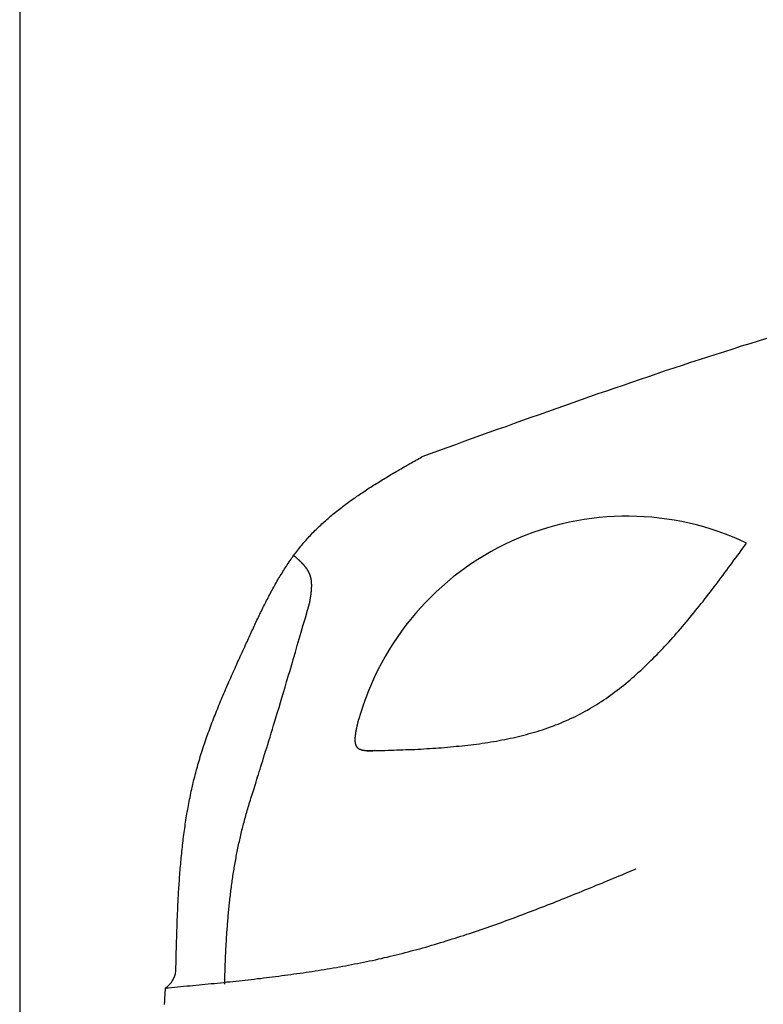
# Model space of a CAD drawing. Extents: x 1073 to 6773, y 5991 to 11916.
# Tile 36 of 65: x 1073 to 1564, y 10592 to 11243. Entities that reach past the tile are written whole.
import ezdxf

# ---------------------------------------------------------------- set-up
doc = ezdxf.new("R2010")
doc.units = 0
doc.layers.get('0').update_dxf_attribs({"linetype": 'CONTINUOUS'})
doc.layers.add('CAR', color=10, linetype='CONTINUOUS')

msp = doc.modelspace()

# ---------------------------------------------------------------- linework, layer by layer
msp.add_line((1072.77, 11415.9), (1072.77, 6165.9))
at = {"layer": 'CAR'}
for points in [[(1566.35, 11032.2, 0), (1560.76, 11030.4, 0), (1555.17, 11028.7, 0), (1549.58, 11027, 0), (1543.99, 11025.2, 0), (1538.41, 11023.4, 0), (1532.82, 11021.6, 0), (1527.24, 11019.8, 0), (1521.67, 11018, 0), (1516.09, 11016.2, 0), (1510.52, 11014.4, 0), (1504.95, 11012.5, 0), (1499.38, 11010.7, 0), (1493.82, 11008.8, 0), (1488.25, 11006.9, 0), (1482.69, 11005, 0), (1477.13, 11003.1, 0), (1471.57, 11001.2, 0), (1466.02, 10999.3, 0), (1460.46, 10997.4, 0), (1454.91, 10995.5, 0), (1449.36, 10993.6, 0), (1443.81, 10991.6, 0), (1438.26, 10989.7, 0), (1432.71, 10987.7, 0), (1427.16, 10985.8, 0), (1421.62, 10983.8, 0), (1416.07, 10981.8, 0), (1410.53, 10979.9, 0), (1404.99, 10977.9, 0), (1399.45, 10975.9, 0), (1393.91, 10973.9, 0), (1388.37, 10972, 0), (1382.83, 10970, 0), (1377.29, 10968, 0), (1371.75, 10966, 0), (1366.21, 10964, 0), (1360.67, 10962, 0), (1355.14, 10960, 0), (1349.6, 10958, 0), (1344.06, 10956, 0), (1338.53, 10954, 0)], [(1222.06, 10829.8, 0), (1222.53, 10830.8, 0), (1223, 10831.8, 0), (1223.46, 10832.8, 0), (1223.93, 10833.9, 0), (1224.4, 10834.9, 0), (1224.86, 10835.9, 0), (1225.33, 10836.9, 0), (1225.8, 10837.9, 0), (1226.27, 10839, 0), (1226.74, 10840, 0), (1227.21, 10841, 0), (1227.68, 10842, 0), (1228.16, 10843, 0), (1228.63, 10844, 0), (1229.11, 10845, 0), (1229.58, 10846, 0), (1230.06, 10847.1, 0), (1230.54, 10848.1, 0), (1231.02, 10849.1, 0), (1231.51, 10850.1, 0), (1231.99, 10851.1, 0), (1232.48, 10852.1, 0), (1232.97, 10853.1, 0), (1233.46, 10854.1, 0), (1233.95, 10855.1, 0), (1234.45, 10856.1, 0), (1234.95, 10857.1, 0), (1235.45, 10858, 0), (1235.95, 10859, 0), (1236.46, 10860, 0), (1236.97, 10861, 0), (1237.48, 10862, 0), (1237.99, 10863, 0), (1238.51, 10863.9, 0), (1239.03, 10864.9, 0), (1239.55, 10865.9, 0), (1240.08, 10866.8, 0), (1240.61, 10867.8, 0), (1241.14, 10868.8, 0), (1241.68, 10869.7, 0), (1242.22, 10870.7, 0), (1242.77, 10871.6, 0), (1243.31, 10872.6, 0), (1243.87, 10873.5, 0), (1244.42, 10874.4, 0), (1244.98, 10875.4, 0), (1245.55, 10876.3, 0), (1246.12, 10877.2, 0), (1246.69, 10878.2, 0), (1247.27, 10879.1, 0), (1247.85, 10880, 0), (1248.44, 10880.9, 0), (1249.03, 10881.8, 0), (1249.62, 10882.7, 0), (1250.23, 10883.6, 0), (1250.83, 10884.5, 0), (1251.44, 10885.4, 0), (1252.06, 10886.3, 0), (1252.68, 10887.2, 0), (1253.31, 10888, 0), (1253.94, 10888.9, 0), (1254.58, 10889.8, 0), (1255.22, 10890.6, 0), (1255.87, 10891.5, 0), (1256.53, 10892.3, 0), (1257.19, 10893.2, 0), (1257.86, 10894, 0), (1258.53, 10894.9, 0), (1259.21, 10895.7, 0), (1259.89, 10896.5, 0), (1260.59, 10897.3, 0), (1261.29, 10898.1, 0), (1261.99, 10899, 0), (1262.7, 10899.8, 0), (1263.42, 10900.5, 0), (1264.14, 10901.3, 0), (1264.87, 10902.1, 0), (1265.61, 10902.9, 0), (1266.35, 10903.7, 0), (1267.1, 10904.4, 0), (1267.85, 10905.2, 0), (1268.61, 10906, 0), (1269.38, 10906.7, 0), (1270.15, 10907.5, 0), (1270.92, 10908.2, 0), (1271.71, 10908.9, 0), (1272.49, 10909.7, 0), (1273.29, 10910.4, 0), (1274.08, 10911.1, 0), (1274.89, 10911.8, 0), (1275.69, 10912.5, 0), (1276.51, 10913.3, 0), (1277.32, 10914, 0), (1278.15, 10914.7, 0), (1278.97, 10915.4, 0), (1279.81, 10916, 0), (1280.64, 10916.7, 0), (1281.48, 10917.4, 0), (1282.33, 10918.1, 0), (1283.18, 10918.8, 0), (1284.04, 10919.4, 0), (1284.89, 10920.1, 0), (1285.76, 10920.8, 0), (1286.62, 10921.4, 0), (1287.5, 10922.1, 0), (1288.37, 10922.7, 0), (1289.25, 10923.4, 0), (1290.13, 10924, 0), (1291.02, 10924.7, 0), (1291.91, 10925.3, 0), (1292.81, 10926, 0), (1293.7, 10926.6, 0), (1294.6, 10927.2, 0), (1295.51, 10927.9, 0), (1296.42, 10928.5, 0), (1297.33, 10929.1, 0), (1298.24, 10929.7, 0), (1299.16, 10930.3, 0), (1300.08, 10930.9, 0), (1301, 10931.6, 0), (1301.93, 10932.2, 0), (1302.86, 10932.8, 0), (1303.79, 10933.4, 0), (1304.72, 10934, 0), (1305.66, 10934.6, 0), (1306.6, 10935.2, 0), (1307.54, 10935.8, 0), (1308.49, 10936.3, 0), (1309.43, 10936.9, 0), (1310.38, 10937.5, 0), (1311.33, 10938.1, 0), (1312.29, 10938.7, 0), (1313.24, 10939.3, 0), (1314.2, 10939.9, 0), (1315.16, 10940.4, 0), (1316.12, 10941, 0), (1317.08, 10941.6, 0), (1318.04, 10942.2, 0), (1319.01, 10942.7, 0), (1319.98, 10943.3, 0), (1320.94, 10943.9, 0), (1321.91, 10944.4, 0), (1322.88, 10945, 0), (1323.86, 10945.6, 0), (1324.83, 10946.1, 0), (1325.8, 10946.7, 0), (1326.78, 10947.3, 0), (1327.75, 10947.8, 0), (1328.73, 10948.4, 0), (1329.71, 10949, 0), (1330.69, 10949.5, 0), (1331.67, 10950.1, 0), (1332.64, 10950.6, 0), (1333.62, 10951.2, 0), (1334.6, 10951.8, 0), (1335.58, 10952.3, 0), (1336.57, 10952.9, 0), (1337.55, 10953.4, 0), (1338.53, 10954, 0)], [(1302.07, 10759.7, 0), (1304.07, 10759.8, 0), (1306.07, 10759.8, 0), (1308.07, 10759.9, 0), (1310.07, 10759.9, 0), (1312.06, 10760, 0), (1314.06, 10760, 0), (1316.05, 10760.1, 0), (1318.05, 10760.1, 0), (1320.04, 10760.2, 0), (1322.03, 10760.3, 0), (1324.02, 10760.3, 0), (1326, 10760.4, 0), (1327.99, 10760.5, 0), (1329.97, 10760.6, 0), (1331.95, 10760.7, 0), (1333.92, 10760.7, 0), (1335.9, 10760.8, 0), (1337.87, 10760.9, 0), (1339.84, 10761, 0), (1341.8, 10761.2, 0), (1343.77, 10761.3, 0), (1345.72, 10761.4, 0), (1347.68, 10761.5, 0), (1349.63, 10761.7, 0), (1351.58, 10761.8, 0), (1353.53, 10762, 0), (1355.47, 10762.1, 0), (1357.4, 10762.3, 0), (1359.34, 10762.5, 0), (1361.27, 10762.7, 0), (1363.19, 10762.8, 0), (1365.11, 10763, 0), (1367.03, 10763.3, 0), (1368.94, 10763.5, 0), (1370.84, 10763.7, 0), (1372.74, 10763.9, 0), (1374.64, 10764.2, 0), (1376.53, 10764.4, 0), (1378.42, 10764.7, 0), (1380.29, 10765, 0), (1382.17, 10765.3, 0), (1384.04, 10765.6, 0), (1385.9, 10765.9, 0), (1387.76, 10766.2, 0), (1389.61, 10766.6, 0), (1391.45, 10766.9, 0), (1393.29, 10767.3, 0), (1395.12, 10767.6, 0), (1396.94, 10768, 0), (1398.76, 10768.4, 0), (1400.57, 10768.8, 0), (1402.38, 10769.3, 0), (1404.17, 10769.7, 0), (1405.96, 10770.1, 0), (1407.75, 10770.6, 0), (1409.52, 10771.1, 0), (1411.29, 10771.6, 0), (1413.05, 10772.1, 0), (1414.8, 10772.6, 0), (1416.54, 10773.2, 0), (1418.28, 10773.7, 0), (1420.01, 10774.3, 0), (1421.73, 10774.9, 0), (1423.44, 10775.5, 0), (1425.14, 10776.1, 0), (1426.83, 10776.8, 0), (1428.52, 10777.4, 0), (1430.19, 10778.1, 0), (1431.86, 10778.8, 0), (1433.52, 10779.5, 0), (1435.16, 10780.2, 0), (1436.8, 10781, 0), (1438.43, 10781.7, 0), (1440.05, 10782.5, 0), (1441.66, 10783.3, 0), (1443.26, 10784.2, 0), (1444.85, 10785, 0), (1446.43, 10785.9, 0), (1448, 10786.7, 0), (1449.56, 10787.6, 0), (1451.11, 10788.5, 0), (1452.65, 10789.5, 0), (1454.19, 10790.4, 0), (1455.71, 10791.4, 0), (1457.23, 10792.4, 0), (1458.73, 10793.4, 0), (1460.23, 10794.4, 0), (1461.72, 10795.4, 0), (1463.2, 10796.5, 0), (1464.68, 10797.6, 0), (1466.14, 10798.7, 0), (1467.6, 10799.8, 0), (1469.05, 10800.9, 0), (1470.49, 10802, 0), (1471.92, 10803.1, 0), (1473.35, 10804.3, 0), (1474.77, 10805.5, 0), (1476.18, 10806.7, 0), (1477.58, 10807.9, 0), (1478.98, 10809.1, 0), (1480.37, 10810.3, 0), (1481.75, 10811.6, 0), (1483.13, 10812.8, 0), (1484.5, 10814.1, 0), (1485.86, 10815.4, 0), (1487.22, 10816.7, 0), (1488.57, 10818, 0), (1489.91, 10819.3, 0), (1491.25, 10820.6, 0), (1492.58, 10822, 0), (1493.91, 10823.3, 0), (1495.23, 10824.7, 0), (1496.55, 10826, 0), (1497.86, 10827.4, 0), (1499.16, 10828.8, 0), (1500.46, 10830.2, 0), (1501.75, 10831.6, 0), (1503.04, 10833.1, 0), (1504.33, 10834.5, 0), (1505.61, 10835.9, 0), (1506.88, 10837.4, 0), (1508.16, 10838.9, 0), (1509.42, 10840.3, 0), (1510.68, 10841.8, 0), (1511.94, 10843.3, 0), (1513.2, 10844.8, 0), (1514.45, 10846.3, 0), (1515.69, 10847.8, 0), (1516.94, 10849.3, 0), (1518.18, 10850.8, 0), (1519.41, 10852.4, 0), (1520.64, 10853.9, 0), (1521.87, 10855.4, 0), (1523.1, 10857, 0), (1524.32, 10858.5, 0), (1525.54, 10860.1, 0), (1526.76, 10861.7, 0), (1527.98, 10863.2, 0), (1529.19, 10864.8, 0), (1530.4, 10866.4, 0), (1531.61, 10868, 0), (1532.81, 10869.5, 0), (1534.02, 10871.1, 0), (1535.22, 10872.7, 0), (1536.42, 10874.3, 0), (1537.62, 10875.9, 0), (1538.82, 10877.5, 0), (1540.01, 10879.1, 0), (1541.21, 10880.8, 0), (1542.4, 10882.4, 0), (1543.59, 10884, 0), (1544.78, 10885.6, 0), (1545.98, 10887.2, 0), (1547.16, 10888.8, 0), (1548.35, 10890.4, 0), (1549.54, 10892.1, 0), (1550.73, 10893.7, 0), (1551.92, 10895.3, 0), (1553.11, 10896.9, 0)], [(1264.45, 10857.7, 0), (1264.49, 10858, 0), (1264.53, 10858.2, 0), (1264.57, 10858.5, 0), (1264.61, 10858.7, 0), (1264.65, 10858.9, 0), (1264.68, 10859.2, 0), (1264.72, 10859.4, 0), (1264.76, 10859.6, 0), (1264.8, 10859.9, 0), (1264.84, 10860.1, 0), (1264.87, 10860.3, 0), (1264.91, 10860.6, 0), (1264.95, 10860.8, 0), (1264.98, 10861, 0), (1265.02, 10861.2, 0), (1265.05, 10861.5, 0), (1265.09, 10861.7, 0), (1265.12, 10861.9, 0), (1265.15, 10862.2, 0), (1265.19, 10862.4, 0), (1265.22, 10862.6, 0), (1265.25, 10862.9, 0), (1265.28, 10863.1, 0), (1265.31, 10863.3, 0), (1265.34, 10863.6, 0), (1265.37, 10863.8, 0), (1265.4, 10864, 0), (1265.42, 10864.3, 0), (1265.45, 10864.5, 0), (1265.47, 10864.7, 0), (1265.5, 10864.9, 0), (1265.52, 10865.2, 0), (1265.54, 10865.4, 0), (1265.56, 10865.6, 0), (1265.58, 10865.8, 0), (1265.6, 10866.1, 0), (1265.62, 10866.3, 0), (1265.63, 10866.5, 0), (1265.65, 10866.8, 0), (1265.66, 10867, 0), (1265.68, 10867.2, 0), (1265.69, 10867.4, 0), (1265.7, 10867.6, 0), (1265.7, 10867.9, 0), (1265.71, 10868.1, 0), (1265.72, 10868.3, 0), (1265.72, 10868.5, 0), (1265.72, 10868.8, 0), (1265.73, 10869, 0), (1265.72, 10869.2, 0), (1265.72, 10869.4, 0), (1265.72, 10869.6, 0), (1265.71, 10869.8, 0), (1265.71, 10870.1, 0), (1265.7, 10870.3, 0), (1265.69, 10870.5, 0), (1265.67, 10870.7, 0), (1265.66, 10870.9, 0), (1265.64, 10871.1, 0), (1265.62, 10871.4, 0), (1265.6, 10871.6, 0), (1265.58, 10871.8, 0), (1265.56, 10872, 0), (1265.53, 10872.2, 0), (1265.5, 10872.4, 0), (1265.47, 10872.6, 0), (1265.44, 10872.8, 0), (1265.41, 10873, 0), (1265.37, 10873.2, 0), (1265.33, 10873.4, 0), (1265.29, 10873.6, 0), (1265.25, 10873.9, 0), (1265.2, 10874.1, 0), (1265.15, 10874.3, 0), (1265.1, 10874.5, 0), (1265.05, 10874.7, 0), (1265, 10874.9, 0), (1264.94, 10875.1, 0), (1264.88, 10875.3, 0), (1264.81, 10875.5, 0), (1264.75, 10875.6, 0), (1264.68, 10875.8, 0), (1264.61, 10876, 0), (1264.54, 10876.2, 0), (1264.46, 10876.4, 0), (1264.38, 10876.6, 0), (1264.3, 10876.8, 0), (1264.22, 10877, 0), (1264.13, 10877.2, 0), (1264.04, 10877.4, 0), (1263.95, 10877.6, 0), (1263.86, 10877.7, 0), (1263.76, 10877.9, 0), (1263.66, 10878.1, 0), (1263.56, 10878.3, 0), (1263.46, 10878.5, 0), (1263.35, 10878.7, 0), (1263.24, 10878.8, 0), (1263.13, 10879, 0), (1263.02, 10879.2, 0), (1262.91, 10879.4, 0), (1262.79, 10879.5, 0), (1262.67, 10879.7, 0), (1262.55, 10879.9, 0), (1262.43, 10880.1, 0), (1262.31, 10880.2, 0), (1262.18, 10880.4, 0), (1262.05, 10880.6, 0), (1261.92, 10880.8, 0), (1261.79, 10880.9, 0), (1261.66, 10881.1, 0), (1261.52, 10881.3, 0), (1261.38, 10881.5, 0), (1261.24, 10881.6, 0), (1261.1, 10881.8, 0), (1260.96, 10882, 0), (1260.82, 10882.1, 0), (1260.67, 10882.3, 0), (1260.53, 10882.5, 0), (1260.38, 10882.6, 0), (1260.23, 10882.8, 0), (1260.08, 10883, 0), (1259.93, 10883.1, 0), (1259.78, 10883.3, 0), (1259.62, 10883.4, 0), (1259.47, 10883.6, 0), (1259.31, 10883.8, 0), (1259.15, 10883.9, 0), (1258.99, 10884.1, 0), (1258.83, 10884.3, 0), (1258.67, 10884.4, 0), (1258.51, 10884.6, 0), (1258.34, 10884.7, 0), (1258.18, 10884.9, 0), (1258.01, 10885.1, 0), (1257.85, 10885.2, 0), (1257.68, 10885.4, 0), (1257.51, 10885.5, 0), (1257.35, 10885.7, 0), (1257.18, 10885.9, 0), (1257.01, 10886, 0), (1256.84, 10886.2, 0), (1256.67, 10886.3, 0), (1256.49, 10886.5, 0), (1256.32, 10886.6, 0), (1256.15, 10886.8, 0), (1255.98, 10887, 0), (1255.8, 10887.1, 0), (1255.63, 10887.3, 0), (1255.46, 10887.4, 0), (1255.28, 10887.6, 0), (1255.11, 10887.7, 0), (1254.93, 10887.9, 0), (1254.76, 10888, 0), (1254.58, 10888.2, 0), (1254.4, 10888.4, 0), (1254.23, 10888.5, 0), (1254.05, 10888.7, 0), (1253.88, 10888.8, 0)], [(1208.24, 10605.5, 0), (1208.26, 10606.6, 0), (1208.29, 10607.7, 0), (1208.32, 10608.9, 0), (1208.35, 10610, 0), (1208.39, 10611.1, 0), (1208.42, 10612.3, 0), (1208.46, 10613.4, 0), (1208.49, 10614.5, 0), (1208.53, 10615.7, 0), (1208.57, 10616.8, 0), (1208.61, 10617.9, 0), (1208.65, 10619, 0), (1208.69, 10620.2, 0), (1208.74, 10621.3, 0), (1208.78, 10622.4, 0), (1208.83, 10623.5, 0), (1208.88, 10624.6, 0), (1208.93, 10625.8, 0), (1208.98, 10626.9, 0), (1209.04, 10628, 0), (1209.09, 10629.1, 0), (1209.15, 10630.2, 0), (1209.21, 10631.3, 0), (1209.27, 10632.4, 0), (1209.33, 10633.5, 0), (1209.4, 10634.6, 0), (1209.47, 10635.7, 0), (1209.53, 10636.9, 0), (1209.61, 10638, 0), (1209.68, 10639.1, 0), (1209.75, 10640.2, 0), (1209.83, 10641.3, 0), (1209.91, 10642.4, 0), (1209.99, 10643.5, 0), (1210.07, 10644.6, 0), (1210.16, 10645.7, 0), (1210.25, 10646.8, 0), (1210.34, 10647.8, 0), (1210.43, 10648.9, 0), (1210.52, 10650, 0), (1210.62, 10651.1, 0), (1210.72, 10652.2, 0), (1210.82, 10653.3, 0), (1210.92, 10654.4, 0), (1211.03, 10655.5, 0), (1211.14, 10656.6, 0), (1211.25, 10657.7, 0), (1211.36, 10658.8, 0), (1211.48, 10659.8, 0), (1211.6, 10660.9, 0), (1211.72, 10662, 0), (1211.85, 10663.1, 0), (1211.98, 10664.2, 0), (1212.11, 10665.3, 0), (1212.24, 10666.4, 0), (1212.37, 10667.4, 0), (1212.51, 10668.5, 0), (1212.65, 10669.6, 0), (1212.8, 10670.7, 0), (1212.95, 10671.8, 0), (1213.1, 10672.9, 0), (1213.25, 10673.9, 0), (1213.41, 10675, 0), (1213.57, 10676.1, 0), (1213.73, 10677.2, 0), (1213.89, 10678.3, 0), (1214.06, 10679.3, 0), (1214.23, 10680.4, 0), (1214.41, 10681.5, 0), (1214.59, 10682.6, 0), (1214.77, 10683.6, 0), (1214.96, 10684.7, 0), (1215.14, 10685.8, 0), (1215.34, 10686.9, 0), (1215.53, 10687.9, 0), (1215.73, 10689, 0), (1215.93, 10690.1, 0), (1216.14, 10691.2, 0), (1216.35, 10692.3, 0), (1216.56, 10693.3, 0), (1216.78, 10694.4, 0), (1217, 10695.5, 0), (1217.22, 10696.6, 0), (1217.45, 10697.6, 0), (1217.68, 10698.7, 0), (1217.92, 10699.8, 0), (1218.15, 10700.9, 0), (1218.4, 10701.9, 0), (1218.64, 10703, 0), (1218.89, 10704.1, 0), (1219.15, 10705.2, 0), (1219.41, 10706.2, 0), (1219.67, 10707.3, 0), (1219.94, 10708.4, 0), (1220.21, 10709.5, 0), (1220.48, 10710.5, 0), (1220.76, 10711.6, 0), (1221.04, 10712.7, 0), (1221.33, 10713.8, 0), (1221.62, 10714.8, 0), (1221.92, 10715.9, 0), (1222.21, 10717, 0), (1222.52, 10718.1, 0), (1222.83, 10719.2, 0), (1223.15, 10720.3, 0), (1223.47, 10721.4, 0), (1223.8, 10722.5, 0), (1224.14, 10723.6, 0), (1224.48, 10724.8, 0), (1224.84, 10726, 0), (1225.2, 10727.1, 0), (1225.58, 10728.4, 0), (1225.96, 10729.6, 0), (1226.36, 10730.9, 0), (1226.77, 10732.2, 0), (1227.19, 10733.5, 0), (1227.62, 10734.9, 0), (1228.06, 10736.3, 0), (1228.52, 10737.8, 0), (1229, 10739.3, 0), (1229.49, 10740.9, 0), (1229.99, 10742.5, 0), (1230.51, 10744.1, 0), (1231.05, 10745.8, 0), (1231.6, 10747.6, 0), (1232.17, 10749.4, 0), (1232.76, 10751.3, 0), (1233.37, 10753.2, 0), (1233.99, 10755.2, 0), (1234.64, 10757.3, 0), (1235.31, 10759.5, 0), (1235.99, 10761.7, 0), (1236.7, 10764, 0), (1237.44, 10766.3, 0), (1238.19, 10768.8, 0), (1238.97, 10771.3, 0), (1239.77, 10774, 0), (1240.59, 10776.7, 0), (1241.44, 10779.4, 0), (1242.31, 10782.3, 0), (1243.21, 10785.3, 0), (1244.14, 10788.4, 0), (1245.09, 10791.6, 0), (1246.08, 10794.8, 0), (1247.08, 10798.2, 0), (1248.12, 10801.7, 0), (1249.19, 10805.3, 0), (1250.28, 10809, 0), (1251.41, 10812.8, 0), (1252.57, 10816.8, 0), (1253.76, 10820.8, 0), (1254.98, 10825, 0), (1256.23, 10829.3, 0), (1257.51, 10833.7, 0), (1258.83, 10838.2, 0), (1260.18, 10842.9, 0), (1261.57, 10847.7, 0), (1262.99, 10852.7, 0), (1264.45, 10857.7, 0)], [(1175.97, 10614.4, 0), (1176.01, 10615.9, 0), (1176.04, 10617.3, 0), (1176.07, 10618.7, 0), (1176.11, 10620.1, 0), (1176.14, 10621.5, 0), (1176.18, 10622.9, 0), (1176.21, 10624.4, 0), (1176.25, 10625.8, 0), (1176.28, 10627.2, 0), (1176.32, 10628.6, 0), (1176.36, 10630, 0), (1176.4, 10631.4, 0), (1176.44, 10632.9, 0), (1176.48, 10634.3, 0), (1176.52, 10635.7, 0), (1176.56, 10637.1, 0), (1176.6, 10638.5, 0), (1176.65, 10639.9, 0), (1176.69, 10641.4, 0), (1176.74, 10642.8, 0), (1176.79, 10644.2, 0), (1176.84, 10645.6, 0), (1176.89, 10647, 0), (1176.94, 10648.4, 0), (1177, 10649.8, 0), (1177.06, 10651.2, 0), (1177.11, 10652.7, 0), (1177.18, 10654.1, 0), (1177.24, 10655.5, 0), (1177.3, 10656.9, 0), (1177.37, 10658.3, 0), (1177.44, 10659.7, 0), (1177.51, 10661.1, 0), (1177.58, 10662.5, 0), (1177.66, 10663.9, 0), (1177.74, 10665.3, 0), (1177.82, 10666.7, 0), (1177.91, 10668.1, 0), (1177.99, 10669.5, 0), (1178.08, 10670.9, 0), (1178.17, 10672.3, 0), (1178.27, 10673.7, 0), (1178.37, 10675.1, 0), (1178.47, 10676.5, 0), (1178.57, 10677.9, 0), (1178.68, 10679.3, 0), (1178.79, 10680.7, 0), (1178.91, 10682.1, 0), (1179.03, 10683.5, 0), (1179.15, 10684.9, 0), (1179.27, 10686.3, 0), (1179.4, 10687.7, 0), (1179.54, 10689.1, 0), (1179.67, 10690.5, 0), (1179.81, 10691.9, 0), (1179.96, 10693.3, 0), (1180.11, 10694.7, 0), (1180.26, 10696.1, 0), (1180.41, 10697.5, 0), (1180.58, 10698.8, 0), (1180.74, 10700.2, 0), (1180.91, 10701.6, 0), (1181.08, 10703, 0), (1181.26, 10704.4, 0), (1181.45, 10705.8, 0), (1181.63, 10707.1, 0), (1181.83, 10708.5, 0), (1182.02, 10709.9, 0), (1182.23, 10711.3, 0), (1182.43, 10712.6, 0), (1182.65, 10714, 0), (1182.86, 10715.4, 0), (1183.09, 10716.8, 0), (1183.31, 10718.1, 0), (1183.55, 10719.5, 0), (1183.79, 10720.9, 0), (1184.03, 10722.2, 0), (1184.28, 10723.6, 0), (1184.54, 10725, 0), (1184.8, 10726.3, 0), (1185.06, 10727.7, 0), (1185.34, 10729, 0), (1185.61, 10730.4, 0), (1185.9, 10731.7, 0), (1186.19, 10733.1, 0), (1186.49, 10734.5, 0), (1186.79, 10735.8, 0), (1187.1, 10737.2, 0), (1187.41, 10738.5, 0), (1187.73, 10739.8, 0), (1188.06, 10741.2, 0), (1188.4, 10742.5, 0), (1188.74, 10743.9, 0), (1189.09, 10745.2, 0), (1189.44, 10746.6, 0), (1189.8, 10747.9, 0), (1190.17, 10749.2, 0), (1190.55, 10750.6, 0), (1190.93, 10751.9, 0), (1191.32, 10753.2, 0), (1191.71, 10754.5, 0), (1192.12, 10755.9, 0), (1192.52, 10757.2, 0), (1192.94, 10758.5, 0), (1193.36, 10759.8, 0), (1193.79, 10761.2, 0), (1194.22, 10762.5, 0), (1194.66, 10763.8, 0), (1195.1, 10765.1, 0), (1195.55, 10766.4, 0), (1196, 10767.8, 0), (1196.46, 10769.1, 0), (1196.93, 10770.4, 0), (1197.4, 10771.7, 0), (1197.88, 10773, 0), (1198.36, 10774.3, 0), (1198.84, 10775.6, 0), (1199.33, 10776.9, 0), (1199.83, 10778.2, 0), (1200.33, 10779.5, 0), (1200.83, 10780.8, 0), (1201.34, 10782.1, 0), (1201.85, 10783.4, 0), (1202.36, 10784.7, 0), (1202.88, 10786, 0), (1203.41, 10787.3, 0), (1203.93, 10788.6, 0), (1204.46, 10789.9, 0), (1205, 10791.2, 0), (1205.53, 10792.5, 0), (1206.07, 10793.8, 0), (1206.62, 10795.1, 0), (1207.16, 10796.4, 0), (1207.71, 10797.7, 0), (1208.27, 10799, 0), (1208.82, 10800.2, 0), (1209.38, 10801.5, 0), (1209.94, 10802.8, 0), (1210.5, 10804.1, 0), (1211.06, 10805.4, 0), (1211.63, 10806.7, 0), (1212.2, 10808, 0), (1212.77, 10809.3, 0), (1213.34, 10810.5, 0), (1213.92, 10811.8, 0), (1214.49, 10813.1, 0), (1215.07, 10814.4, 0), (1215.65, 10815.7, 0), (1216.23, 10817, 0), (1216.81, 10818.2, 0), (1217.39, 10819.5, 0), (1217.97, 10820.8, 0), (1218.55, 10822.1, 0), (1219.14, 10823.4, 0), (1219.72, 10824.7, 0), (1220.31, 10825.9, 0), (1220.89, 10827.2, 0), (1221.48, 10828.5, 0), (1222.06, 10829.8, 0)], [(1307.72, 10759.9, 0), (1307.5, 10759.9, 0), (1307.27, 10759.8, 0), (1307.05, 10759.8, 0), (1306.83, 10759.8, 0), (1306.61, 10759.8, 0), (1306.39, 10759.8, 0), (1306.16, 10759.8, 0), (1305.94, 10759.8, 0), (1305.72, 10759.8, 0), (1305.5, 10759.8, 0), (1305.28, 10759.8, 0), (1305.07, 10759.8, 0), (1304.85, 10759.7, 0), (1304.63, 10759.7, 0), (1304.42, 10759.7, 0), (1304.2, 10759.7, 0), (1303.99, 10759.7, 0), (1303.77, 10759.7, 0), (1303.56, 10759.7, 0), (1303.35, 10759.7, 0), (1303.14, 10759.7, 0), (1302.93, 10759.7, 0), (1302.73, 10759.7, 0), (1302.52, 10759.7, 0), (1302.32, 10759.7, 0), (1302.11, 10759.7, 0), (1301.91, 10759.8, 0), (1301.71, 10759.8, 0), (1301.52, 10759.8, 0), (1301.32, 10759.8, 0), (1301.13, 10759.8, 0), (1300.93, 10759.8, 0), (1300.74, 10759.8, 0), (1300.56, 10759.9, 0), (1300.37, 10759.9, 0), (1300.19, 10759.9, 0), (1300.01, 10759.9, 0), (1299.83, 10760, 0), (1299.65, 10760, 0), (1299.48, 10760, 0), (1299.3, 10760.1, 0), (1299.13, 10760.1, 0), (1298.97, 10760.1, 0), (1298.8, 10760.2, 0), (1298.64, 10760.2, 0), (1298.48, 10760.3, 0), (1298.33, 10760.3, 0), (1298.17, 10760.4, 0), (1298.02, 10760.4, 0), (1297.88, 10760.5, 0), (1297.73, 10760.5, 0), (1297.59, 10760.6, 0), (1297.45, 10760.7, 0), (1297.32, 10760.7, 0), (1297.19, 10760.8, 0), (1297.06, 10760.9, 0), (1296.94, 10761, 0), (1296.82, 10761, 0), (1296.7, 10761.1, 0), (1296.59, 10761.2, 0), (1296.48, 10761.3, 0), (1296.37, 10761.4, 0), (1296.27, 10761.5, 0), (1296.17, 10761.6, 0), (1296.07, 10761.7, 0), (1295.98, 10761.8, 0), (1295.89, 10761.9, 0), (1295.8, 10762, 0), (1295.71, 10762.1, 0), (1295.63, 10762.3, 0), (1295.56, 10762.4, 0), (1295.48, 10762.5, 0), (1295.41, 10762.6, 0), (1295.34, 10762.8, 0), (1295.28, 10762.9, 0), (1295.21, 10763, 0), (1295.15, 10763.2, 0), (1295.1, 10763.3, 0), (1295.04, 10763.4, 0), (1294.99, 10763.6, 0), (1294.94, 10763.7, 0), (1294.9, 10763.9, 0), (1294.85, 10764, 0), (1294.81, 10764.2, 0), (1294.77, 10764.3, 0), (1294.74, 10764.5, 0), (1294.71, 10764.7, 0), (1294.68, 10764.8, 0), (1294.65, 10765, 0), (1294.62, 10765.2, 0), (1294.6, 10765.3, 0), (1294.58, 10765.5, 0), (1294.56, 10765.7, 0), (1294.54, 10765.8, 0), (1294.53, 10766, 0), (1294.52, 10766.2, 0), (1294.51, 10766.4, 0), (1294.5, 10766.6, 0), (1294.5, 10766.8, 0), (1294.49, 10766.9, 0), (1294.49, 10767.1, 0), (1294.49, 10767.3, 0), (1294.5, 10767.5, 0), (1294.5, 10767.7, 0), (1294.51, 10767.9, 0), (1294.52, 10768.1, 0), (1294.53, 10768.3, 0), (1294.54, 10768.5, 0), (1294.56, 10768.7, 0), (1294.57, 10768.9, 0), (1294.59, 10769.1, 0), (1294.61, 10769.3, 0), (1294.63, 10769.6, 0), (1294.65, 10769.8, 0), (1294.68, 10770, 0), (1294.7, 10770.2, 0), (1294.73, 10770.4, 0), (1294.76, 10770.6, 0), (1294.79, 10770.8, 0), (1294.82, 10771.1, 0), (1294.85, 10771.3, 0), (1294.89, 10771.5, 0), (1294.92, 10771.7, 0), (1294.96, 10771.9, 0), (1295, 10772.2, 0), (1295.03, 10772.4, 0), (1295.07, 10772.6, 0), (1295.12, 10772.9, 0), (1295.16, 10773.1, 0), (1295.2, 10773.3, 0), (1295.25, 10773.5, 0), (1295.29, 10773.8, 0), (1295.34, 10774, 0), (1295.39, 10774.2, 0), (1295.43, 10774.5, 0), (1295.48, 10774.7, 0), (1295.53, 10775, 0), (1295.58, 10775.2, 0), (1295.63, 10775.4, 0), (1295.69, 10775.7, 0), (1295.74, 10775.9, 0), (1295.79, 10776.1, 0), (1295.85, 10776.4, 0), (1295.9, 10776.6, 0), (1295.96, 10776.9, 0), (1296.01, 10777.1, 0), (1296.07, 10777.3, 0), (1296.12, 10777.6, 0), (1296.18, 10777.8, 0), (1296.24, 10778.1, 0), (1296.29, 10778.3, 0), (1296.35, 10778.6, 0), (1296.41, 10778.8, 0), (1296.47, 10779, 0), (1296.53, 10779.3, 0), (1296.58, 10779.5, 0), (1296.64, 10779.8, 0), (1296.7, 10780, 0), (1296.76, 10780.3, 0)], [(1168.93, 10603, 0), (1170.97, 10603.2, 0), (1173, 10603.4, 0), (1175.03, 10603.6, 0), (1177.06, 10603.8, 0), (1179.1, 10604, 0), (1181.13, 10604.2, 0), (1183.16, 10604.4, 0), (1185.19, 10604.5, 0), (1187.23, 10604.7, 0), (1189.26, 10604.9, 0), (1191.29, 10605.1, 0), (1193.32, 10605.3, 0), (1195.35, 10605.5, 0), (1197.38, 10605.7, 0), (1199.41, 10605.9, 0), (1201.44, 10606.1, 0), (1203.47, 10606.3, 0), (1205.5, 10606.5, 0), (1207.53, 10606.7, 0), (1209.55, 10607, 0), (1211.58, 10607.2, 0), (1213.61, 10607.4, 0), (1215.63, 10607.6, 0), (1217.66, 10607.8, 0), (1219.69, 10608, 0), (1221.71, 10608.3, 0), (1223.73, 10608.5, 0), (1225.76, 10608.7, 0), (1227.78, 10608.9, 0), (1229.8, 10609.2, 0), (1231.82, 10609.4, 0), (1233.84, 10609.7, 0), (1235.86, 10609.9, 0), (1237.88, 10610.1, 0), (1239.9, 10610.4, 0), (1241.91, 10610.7, 0), (1243.93, 10610.9, 0), (1245.95, 10611.2, 0), (1247.96, 10611.4, 0), (1249.97, 10611.7, 0), (1251.98, 10612, 0), (1254, 10612.3, 0), (1256.01, 10612.5, 0), (1258.01, 10612.8, 0), (1260.02, 10613.1, 0), (1262.03, 10613.4, 0), (1264.03, 10613.7, 0), (1266.04, 10614, 0), (1268.04, 10614.3, 0), (1270.04, 10614.6, 0), (1272.05, 10615, 0), (1274.04, 10615.3, 0), (1276.04, 10615.6, 0), (1278.04, 10616, 0), (1280.03, 10616.3, 0), (1282.03, 10616.6, 0), (1284.02, 10617, 0), (1286.01, 10617.4, 0), (1288, 10617.7, 0), (1289.99, 10618.1, 0), (1291.98, 10618.5, 0), (1293.96, 10618.9, 0), (1295.95, 10619.2, 0), (1297.93, 10619.6, 0), (1299.91, 10620, 0), (1301.89, 10620.5, 0), (1303.87, 10620.9, 0), (1305.84, 10621.3, 0), (1307.81, 10621.7, 0), (1309.79, 10622.2, 0), (1311.76, 10622.6, 0), (1313.73, 10623.1, 0), (1315.69, 10623.5, 0), (1317.66, 10624, 0), (1319.62, 10624.5, 0), (1321.58, 10624.9, 0), (1323.54, 10625.4, 0), (1325.5, 10625.9, 0), (1327.46, 10626.4, 0), (1329.41, 10626.9, 0), (1331.36, 10627.5, 0), (1333.31, 10628, 0), (1335.26, 10628.5, 0), (1337.21, 10629, 0), (1339.16, 10629.6, 0), (1341.1, 10630.1, 0), (1343.04, 10630.7, 0), (1344.99, 10631.3, 0), (1346.93, 10631.8, 0), (1348.86, 10632.4, 0), (1350.8, 10633, 0), (1352.74, 10633.6, 0), (1354.67, 10634.2, 0), (1356.6, 10634.8, 0), (1358.53, 10635.4, 0), (1360.46, 10636, 0), (1362.39, 10636.6, 0), (1364.32, 10637.2, 0), (1366.25, 10637.8, 0), (1368.17, 10638.5, 0), (1370.09, 10639.1, 0), (1372.02, 10639.7, 0), (1373.94, 10640.4, 0), (1375.86, 10641, 0), (1377.78, 10641.7, 0), (1379.69, 10642.4, 0), (1381.61, 10643, 0), (1383.52, 10643.7, 0), (1385.44, 10644.4, 0), (1387.35, 10645, 0), (1389.26, 10645.7, 0), (1391.17, 10646.4, 0), (1393.08, 10647.1, 0), (1394.99, 10647.8, 0), (1396.9, 10648.5, 0), (1398.81, 10649.2, 0), (1400.71, 10649.9, 0), (1402.62, 10650.6, 0), (1404.52, 10651.3, 0), (1406.43, 10652.1, 0), (1408.33, 10652.8, 0), (1410.23, 10653.5, 0), (1412.13, 10654.2, 0), (1414.03, 10655, 0), (1415.93, 10655.7, 0), (1417.83, 10656.4, 0), (1419.73, 10657.2, 0), (1421.63, 10657.9, 0), (1423.52, 10658.7, 0), (1425.42, 10659.4, 0), (1427.31, 10660.2, 0), (1429.21, 10660.9, 0), (1431.1, 10661.7, 0), (1433, 10662.4, 0), (1434.89, 10663.2, 0), (1436.78, 10663.9, 0), (1438.68, 10664.7, 0), (1440.57, 10665.5, 0), (1442.46, 10666.2, 0), (1444.35, 10667, 0), (1446.24, 10667.8, 0), (1448.13, 10668.6, 0), (1450.02, 10669.3, 0), (1451.91, 10670.1, 0), (1453.8, 10670.9, 0), (1455.69, 10671.7, 0), (1457.58, 10672.4, 0), (1459.46, 10673.2, 0), (1461.35, 10674, 0), (1463.24, 10674.8, 0), (1465.13, 10675.6, 0), (1467.01, 10676.3, 0), (1468.9, 10677.1, 0), (1470.79, 10677.9, 0), (1472.68, 10678.7, 0), (1474.56, 10679.5, 0), (1476.45, 10680.3, 0), (1478.34, 10681.1, 0), (1480.22, 10681.8, 0)], [(1168.93, 10603, 0), (1168.9, 10602.5, 0), (1168.86, 10602, 0), (1168.83, 10601.5, 0), (1168.8, 10601, 0), (1168.76, 10600.6, 0), (1168.73, 10600.1, 0), (1168.7, 10599.6, 0), (1168.67, 10599.1, 0), (1168.64, 10598.6, 0), (1168.61, 10598.1, 0), (1168.58, 10597.6, 0), (1168.55, 10597.1, 0), (1168.52, 10596.6, 0), (1168.49, 10596.1, 0), (1168.47, 10595.6, 0), (1168.44, 10595.1, 0), (1168.41, 10594.6, 0), (1168.39, 10594.1, 0), (1168.37, 10593.6, 0), (1168.34, 10593.1, 0), (1168.32, 10592.6, 0), (1168.29, 10592.1, 0)]]:
    msp.add_polyline3d(points, dxfattribs=at)
for centre, radius, start, end in [((1474.08, 10730.61), 184.14, 64.58508, 164.35679), ((1160.8, 10615.91), 15.25, 302.25705, 354.48043)]:
    msp.add_arc(centre, radius, start, end, dxfattribs=at)

doc.saveas('drawing.dxf')
